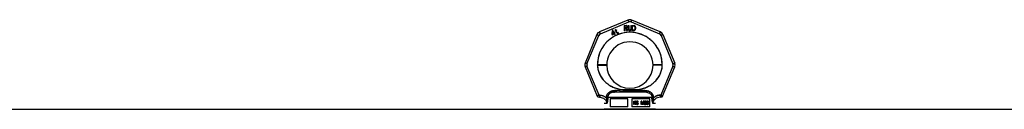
# Model space of a CAD drawing. Header units: millimetres. Extents: x 0 to 420, y 0 to 297.
# Tile 14 of 29: x 168 to 201, y 254 to 257. Entities that reach past the tile are written whole.
import ezdxf

# ---------------------------------------------------------------- set-up
doc = ezdxf.new("R2010")
doc.units = ezdxf.units.MM
doc.header["$LTSCALE"] = 23.1
doc.layers.get('0').update_dxf_attribs({"linetype": 'CONTINUOUS'})
doc.layers.add('001-M31079-X02', color=7, linetype='CONTINUOUS')

msp = doc.modelspace()

# ---------------------------------------------------------------- linework, layer by layer
at = {"color": 7, "linetype": 'Continuous'}
msp.add_line((82.061, 253.941), (252.265, 253.941), dxfattribs=at)
at = {"layer": '001-M31079-X02', "color": 9, "linetype": 'Continuous'}
for p, q in [((188.348, 256.885), (187.412, 256.497)), ((187.438, 256.437), (188.374, 256.825)), ((188.452, 256.825), (189.389, 256.437)), ((189.415, 256.497), (188.479, 256.885)), ((187.32, 256.405), (186.932, 255.468)), ((186.994, 255.445), (187.382, 256.381)), ((189.445, 256.381), (189.833, 255.445)), ((189.507, 256.405), (189.895, 255.468)), ((187.392, 254.407), (186.994, 255.366)), ((187.343, 255.402), (187.342, 255.409)), ((189.833, 255.366), (189.435, 254.407)), ((189.484, 255.413), (189.484, 255.406)), ((186.932, 255.338), (187.33, 254.376)), ((189.497, 254.376), (189.895, 255.338)), ((187.392, 254.407), (187.392, 254.336)), ((187.415, 254.407), (187.392, 254.407)), ((187.415, 254.407), (187.415, 254.336)), ((187.866, 254.502), (187.86, 254.551)), ((188.961, 254.502), (187.866, 254.502)), ((188.191, 254.585), (188.195, 254.536)), ((188.191, 254.585), (188.195, 254.536)), ((188.632, 254.536), (188.635, 254.585)), ((188.635, 254.585), (188.632, 254.536)), ((188.967, 254.551), (188.961, 254.502)), ((188.961, 254.502), (188.967, 254.551)), ((189.412, 254.407), (189.412, 254.336)), ((189.435, 254.407), (189.412, 254.407)), ((189.435, 254.407), (189.435, 254.336)), ((187.392, 254.336), (187.387, 254.336)), ((187.415, 254.336), (187.392, 254.336)), ((187.652, 254.132), (187.563, 254.132)), ((187.638, 254.333), (187.639, 254.31)), ((189.145, 254.334), (187.682, 254.334)), ((189.263, 254.132), (189.175, 254.132)), ((189.188, 254.31), (189.189, 254.333)), ((189.435, 254.336), (189.412, 254.336)), ((189.435, 254.336), (189.44, 254.336))]:
    msp.add_line(p, q, dxfattribs=at)
at = {"layer": '001-M31079-X02', "color": 7, "linetype": 'Continuous'}
for p, q in [((188.228, 256.705), (188.228, 256.535)), ((188.228, 256.705), (188.296, 256.705)), ((188.31, 256.702), (188.296, 256.705)), ((188.31, 256.702), (188.321, 256.691)), ((188.321, 256.691), (188.33, 256.676)), ((188.33, 256.676), (188.333, 256.665)), ((188.333, 256.651), (188.33, 256.64)), ((188.333, 256.665), (188.333, 256.651)), ((188.358, 256.705), (188.358, 256.593)), ((188.358, 256.705), (188.375, 256.705)), ((188.375, 256.705), (188.375, 256.593)), ((188.443, 256.705), (188.443, 256.593)), ((188.443, 256.705), (188.46, 256.705)), ((188.46, 256.705), (188.46, 256.593)), ((188.483, 256.705), (188.483, 256.535)), ((188.483, 256.705), (188.551, 256.705)), ((188.565, 256.702), (188.551, 256.705)), ((188.576, 256.694), (188.565, 256.702)), ((188.576, 256.694), (188.588, 256.68)), ((188.588, 256.68), (188.593, 256.665)), ((188.596, 256.647), (188.593, 256.665)), ((187.829, 256.541), (187.819, 256.423)), ((187.819, 256.423), (187.83, 256.404)), ((187.844, 256.55), (187.829, 256.541)), ((187.83, 256.404), (187.889, 256.438)), ((187.837, 256.433), (187.844, 256.516)), ((187.878, 256.457), (187.837, 256.433)), ((187.893, 256.465), (187.844, 256.55)), ((187.844, 256.516), (187.878, 256.457)), ((187.889, 256.438), (187.913, 256.397)), ((187.918, 256.479), (187.893, 256.465)), ((187.928, 256.461), (187.904, 256.446)), ((187.929, 256.403), (187.904, 256.446)), ((187.913, 256.397), (187.929, 256.397)), ((187.935, 256.54), (187.915, 256.528)), ((187.915, 256.528), (187.923, 256.516)), ((187.928, 256.461), (187.918, 256.479)), ((187.933, 256.572), (187.921, 256.565)), ((187.921, 256.565), (187.935, 256.54)), ((187.942, 256.527), (187.923, 256.516)), ((187.947, 256.547), (187.933, 256.572)), ((187.942, 256.527), (187.978, 256.464)), ((187.974, 256.562), (187.947, 256.547)), ((187.955, 256.534), (187.982, 256.55)), ((187.987, 256.478), (187.955, 256.534)), ((187.974, 256.562), (187.982, 256.55)), ((187.978, 256.464), (187.991, 256.455)), ((187.987, 256.478), (187.995, 256.47)), ((187.991, 256.455), (188.002, 256.453)), ((188.006, 256.468), (187.995, 256.47)), ((188.002, 256.453), (188.011, 256.454)), ((188.02, 256.472), (188.006, 256.468)), ((188.027, 256.459), (188.011, 256.454)), ((188.02, 256.472), (188.027, 256.459)), ((188.245, 256.535), (188.228, 256.535)), ((188.245, 256.611), (188.245, 256.535)), ((188.293, 256.611), (188.245, 256.611)), ((188.293, 256.611), (188.316, 256.535)), ((188.321, 256.626), (188.31, 256.618)), ((188.335, 256.535), (188.31, 256.618)), ((188.335, 256.535), (188.316, 256.535)), ((188.33, 256.64), (188.321, 256.626)), ((188.358, 256.593), (188.361, 256.575)), ((188.361, 256.575), (188.367, 256.56)), ((188.367, 256.56), (188.378, 256.546)), ((188.375, 256.593), (188.378, 256.579)), ((188.378, 256.579), (188.384, 256.568)), ((188.389, 256.539), (188.378, 256.546)), ((188.384, 256.568), (188.392, 256.56)), ((188.403, 256.535), (188.389, 256.539)), ((188.403, 256.557), (188.392, 256.56)), ((188.403, 256.557), (188.415, 256.557)), ((188.415, 256.535), (188.403, 256.535)), ((188.426, 256.56), (188.415, 256.557)), ((188.429, 256.539), (188.415, 256.535)), ((188.435, 256.568), (188.426, 256.56)), ((188.44, 256.546), (188.429, 256.539)), ((188.44, 256.579), (188.435, 256.568)), ((188.443, 256.593), (188.44, 256.579)), ((188.452, 256.56), (188.44, 256.546)), ((188.457, 256.575), (188.452, 256.56)), ((188.457, 256.575), (188.46, 256.593)), ((188.551, 256.535), (188.483, 256.535)), ((188.565, 256.539), (188.551, 256.535)), ((188.576, 256.546), (188.565, 256.539)), ((188.588, 256.56), (188.576, 256.546)), ((188.593, 256.575), (188.588, 256.56)), ((188.593, 256.575), (188.596, 256.593)), ((188.596, 256.647), (188.596, 256.593)), ((187.342, 255.413), (187.343, 255.402)), ((187.342, 255.413), (187.342, 255.406)), ((189.484, 255.402), (189.484, 255.413)), ((189.484, 255.402), (189.484, 255.409)), ((187.638, 254.333), (187.639, 254.31)), ((189.189, 254.333), (189.188, 254.31))]:
    msp.add_line(p, q, dxfattribs=at)
at = {"layer": '001-M31079-X02', "color": 6, "linetype": 'Continuous'}
for p, q in [((188.245, 256.633), (188.245, 256.687)), ((188.299, 256.687), (188.245, 256.687)), ((188.299, 256.687), (188.307, 256.683)), ((188.307, 256.683), (188.313, 256.676)), ((188.313, 256.676), (188.316, 256.665)), ((188.316, 256.654), (188.313, 256.644)), ((188.316, 256.665), (188.316, 256.654)), ((188.5, 256.557), (188.5, 256.683)), ((188.551, 256.683), (188.5, 256.683)), ((188.551, 256.683), (188.562, 256.68)), ((188.562, 256.68), (188.571, 256.673)), ((188.571, 256.673), (188.576, 256.662)), ((188.576, 256.662), (188.579, 256.647)), ((188.299, 256.633), (188.245, 256.633)), ((188.307, 256.636), (188.299, 256.633)), ((188.313, 256.644), (188.307, 256.636)), ((188.551, 256.557), (188.5, 256.557)), ((188.562, 256.56), (188.551, 256.557)), ((188.571, 256.568), (188.562, 256.56)), ((188.576, 256.579), (188.571, 256.568)), ((188.579, 256.593), (188.576, 256.579)), ((188.579, 256.647), (188.579, 256.593)), ((187.682, 254.334), (187.682, 254.312)), ((187.758, 254.281), (187.758, 254.026)), ((188.345, 254.281), (187.758, 254.281)), ((188.345, 254.026), (188.345, 254.281)), ((188.481, 254.281), (188.481, 254.026)), ((189.069, 254.281), (188.481, 254.281)), ((188.542, 254.095), (188.542, 254.214)), ((188.542, 254.214), (188.588, 254.214)), ((188.556, 254.095), (188.542, 254.095)), ((188.546, 254.095), (188.546, 254.214)), ((188.552, 254.201), (188.552, 254.163)), ((188.59, 254.201), (188.552, 254.201)), ((188.552, 254.163), (188.59, 254.163)), ((188.552, 254.148), (188.552, 254.095)), ((188.586, 254.148), (188.552, 254.148)), ((188.556, 254.163), (188.556, 254.201)), ((188.556, 254.148), (188.556, 254.095)), ((188.582, 254.148), (188.596, 254.095)), ((188.593, 254.212), (188.584, 254.214)), ((188.586, 254.201), (188.591, 254.199)), ((188.591, 254.166), (188.586, 254.163)), ((188.586, 254.148), (188.6, 254.095)), ((188.597, 254.212), (188.588, 254.214)), ((188.59, 254.201), (188.595, 254.199)), ((188.595, 254.166), (188.59, 254.163)), ((188.595, 254.199), (188.591, 254.199)), ((188.591, 254.199), (188.594, 254.194)), ((188.594, 254.171), (188.591, 254.166)), ((188.595, 254.166), (188.591, 254.166)), ((188.597, 254.212), (188.593, 254.212)), ((188.6, 254.204), (188.593, 254.212)), ((188.593, 254.153), (188.6, 254.158)), ((188.597, 254.153), (188.593, 254.153)), ((188.608, 254.095), (188.593, 254.153)), ((188.598, 254.194), (188.594, 254.194)), ((188.594, 254.194), (188.596, 254.186)), ((188.596, 254.179), (188.594, 254.171)), ((188.598, 254.171), (188.594, 254.171)), ((188.595, 254.199), (188.598, 254.194)), ((188.598, 254.171), (188.595, 254.166)), ((188.596, 254.179), (188.596, 254.186)), ((188.6, 254.186), (188.596, 254.186)), ((188.6, 254.179), (188.596, 254.179)), ((188.612, 254.095), (188.596, 254.095)), ((188.604, 254.204), (188.597, 254.212)), ((188.597, 254.153), (188.604, 254.158)), ((188.612, 254.095), (188.597, 254.153)), ((188.598, 254.194), (188.6, 254.186)), ((188.6, 254.179), (188.598, 254.171)), ((188.604, 254.204), (188.6, 254.204)), ((188.605, 254.194), (188.6, 254.204)), ((188.6, 254.186), (188.6, 254.179)), ((188.6, 254.158), (188.605, 254.169)), ((188.604, 254.158), (188.6, 254.158)), ((188.609, 254.194), (188.604, 254.204)), ((188.604, 254.158), (188.609, 254.169)), ((188.609, 254.194), (188.605, 254.194)), ((188.607, 254.186), (188.605, 254.194)), ((188.605, 254.169), (188.607, 254.176)), ((188.609, 254.169), (188.605, 254.169)), ((188.607, 254.186), (188.607, 254.176)), ((188.611, 254.186), (188.607, 254.186)), ((188.611, 254.176), (188.607, 254.176)), ((188.611, 254.186), (188.609, 254.194)), ((188.609, 254.169), (188.611, 254.176)), ((188.611, 254.186), (188.611, 254.176)), ((188.637, 254.128), (188.623, 254.128)), ((188.623, 254.128), (188.624, 254.118)), ((188.628, 254.118), (188.624, 254.118)), ((188.624, 254.118), (188.63, 254.105)), ((188.626, 254.128), (188.628, 254.118)), ((188.63, 254.196), (188.628, 254.186)), ((188.628, 254.176), (188.628, 254.186)), ((188.632, 254.186), (188.628, 254.186)), ((188.632, 254.176), (188.628, 254.176)), ((188.628, 254.176), (188.63, 254.166)), ((188.628, 254.118), (188.634, 254.105)), ((188.637, 254.207), (188.63, 254.196)), ((188.634, 254.196), (188.63, 254.196)), ((188.634, 254.166), (188.63, 254.166)), ((188.63, 254.166), (188.637, 254.156)), ((188.634, 254.105), (188.63, 254.105)), ((188.63, 254.105), (188.638, 254.098)), ((188.634, 254.196), (188.632, 254.186)), ((188.632, 254.186), (188.632, 254.176)), ((188.632, 254.176), (188.634, 254.166)), ((188.635, 254.12), (188.633, 254.128)), ((188.641, 254.207), (188.634, 254.196)), ((188.634, 254.166), (188.641, 254.156)), ((188.634, 254.105), (188.642, 254.098)), ((188.639, 254.12), (188.635, 254.12)), ((188.64, 254.113), (188.635, 254.12)), ((188.644, 254.212), (188.637, 254.207)), ((188.641, 254.207), (188.637, 254.207)), ((188.641, 254.156), (188.637, 254.156)), ((188.637, 254.156), (188.644, 254.151)), ((188.639, 254.12), (188.637, 254.128)), ((188.638, 254.184), (188.64, 254.191)), ((188.638, 254.184), (188.638, 254.179)), ((188.642, 254.184), (188.638, 254.184)), ((188.642, 254.179), (188.638, 254.179)), ((188.64, 254.171), (188.638, 254.179)), ((188.642, 254.098), (188.638, 254.098)), ((188.638, 254.098), (188.647, 254.095)), ((188.644, 254.113), (188.639, 254.12)), ((188.64, 254.191), (188.645, 254.196)), ((188.644, 254.191), (188.64, 254.191)), ((188.644, 254.171), (188.64, 254.171)), ((188.645, 254.166), (188.64, 254.171)), ((188.644, 254.113), (188.64, 254.113)), ((188.647, 254.11), (188.64, 254.113)), ((188.648, 254.212), (188.641, 254.207)), ((188.641, 254.156), (188.648, 254.151)), ((188.642, 254.184), (188.644, 254.191)), ((188.642, 254.179), (188.642, 254.184)), ((188.644, 254.171), (188.642, 254.179)), ((188.642, 254.098), (188.651, 254.095)), ((188.651, 254.214), (188.644, 254.212)), ((188.648, 254.212), (188.644, 254.212)), ((188.644, 254.191), (188.649, 254.196)), ((188.649, 254.166), (188.644, 254.171)), ((188.648, 254.151), (188.644, 254.151)), ((188.644, 254.151), (188.651, 254.148)), ((188.651, 254.11), (188.644, 254.113)), ((188.645, 254.196), (188.651, 254.199)), ((188.649, 254.196), (188.645, 254.196)), ((188.649, 254.166), (188.645, 254.166)), ((188.651, 254.163), (188.645, 254.166)), ((188.665, 254.11), (188.647, 254.11)), ((188.665, 254.095), (188.647, 254.095)), ((188.655, 254.214), (188.648, 254.212)), ((188.648, 254.151), (188.655, 254.148)), ((188.649, 254.196), (188.655, 254.199)), ((188.655, 254.163), (188.649, 254.166)), ((188.663, 254.214), (188.651, 254.214)), ((188.665, 254.199), (188.651, 254.199)), ((188.665, 254.163), (188.651, 254.163)), ((188.665, 254.148), (188.651, 254.148)), ((188.668, 254.212), (188.659, 254.214)), ((188.661, 254.199), (188.667, 254.196)), ((188.67, 254.161), (188.661, 254.163)), ((188.661, 254.148), (188.668, 254.146)), ((188.668, 254.113), (188.661, 254.11)), ((188.661, 254.095), (188.67, 254.098)), ((188.672, 254.212), (188.663, 254.214)), ((188.665, 254.199), (188.67, 254.196)), ((188.674, 254.161), (188.665, 254.163)), ((188.665, 254.148), (188.672, 254.146)), ((188.672, 254.113), (188.665, 254.11)), ((188.665, 254.095), (188.674, 254.098)), ((188.67, 254.196), (188.667, 254.196)), ((188.667, 254.196), (188.67, 254.191)), ((188.672, 254.212), (188.668, 254.212)), ((188.675, 254.204), (188.668, 254.212)), ((188.672, 254.146), (188.668, 254.146)), ((188.668, 254.146), (188.674, 254.141)), ((188.674, 254.118), (188.668, 254.113)), ((188.672, 254.113), (188.668, 254.113)), ((188.67, 254.196), (188.674, 254.191)), ((188.674, 254.191), (188.67, 254.191)), ((188.67, 254.191), (188.672, 254.186)), ((188.674, 254.161), (188.67, 254.161)), ((188.677, 254.156), (188.67, 254.161)), ((188.67, 254.098), (188.677, 254.103)), ((188.674, 254.098), (188.67, 254.098)), ((188.679, 254.204), (188.672, 254.212)), ((188.672, 254.186), (188.686, 254.186)), ((188.672, 254.146), (188.677, 254.141)), ((188.677, 254.118), (188.672, 254.113)), ((188.674, 254.191), (188.676, 254.186)), ((188.681, 254.156), (188.674, 254.161)), ((188.677, 254.141), (188.674, 254.141)), ((188.674, 254.141), (188.677, 254.133)), ((188.677, 254.126), (188.674, 254.118)), ((188.677, 254.118), (188.674, 254.118)), ((188.674, 254.098), (188.681, 254.103)), ((188.679, 254.204), (188.675, 254.204)), ((188.681, 254.194), (188.675, 254.204)), ((188.681, 254.156), (188.677, 254.156)), ((188.684, 254.146), (188.677, 254.156)), ((188.677, 254.141), (188.681, 254.133)), ((188.677, 254.126), (188.677, 254.133)), ((188.681, 254.133), (188.677, 254.133)), ((188.681, 254.126), (188.677, 254.118)), ((188.681, 254.126), (188.677, 254.126)), ((188.677, 254.103), (188.684, 254.113)), ((188.681, 254.103), (188.677, 254.103)), ((188.685, 254.194), (188.679, 254.204)), ((188.685, 254.194), (188.681, 254.194)), ((188.682, 254.186), (188.681, 254.194)), ((188.688, 254.146), (188.681, 254.156)), ((188.681, 254.133), (188.681, 254.126)), ((188.681, 254.103), (188.688, 254.113)), ((188.688, 254.146), (188.684, 254.146)), ((188.688, 254.136), (188.684, 254.146)), ((188.684, 254.113), (188.688, 254.123)), ((188.688, 254.113), (188.684, 254.113)), ((188.686, 254.186), (188.685, 254.194)), ((188.692, 254.136), (188.688, 254.146)), ((188.688, 254.136), (188.688, 254.123)), ((188.692, 254.136), (188.688, 254.136)), ((188.688, 254.113), (188.692, 254.123)), ((188.692, 254.123), (188.688, 254.123)), ((188.692, 254.123), (188.692, 254.136)), ((188.786, 254.095), (188.786, 254.214)), ((188.806, 254.214), (188.786, 254.214)), ((188.801, 254.095), (188.786, 254.095)), ((188.79, 254.214), (188.79, 254.095)), ((188.797, 254.189), (188.797, 254.095)), ((188.801, 254.189), (188.797, 254.189)), ((188.797, 254.189), (188.821, 254.095)), ((188.801, 254.095), (188.801, 254.189)), ((188.801, 254.189), (188.825, 254.095)), ((188.828, 254.108), (188.802, 254.214)), ((188.832, 254.108), (188.806, 254.214)), ((188.839, 254.095), (188.821, 254.095)), ((188.855, 254.214), (188.828, 254.108)), ((188.832, 254.108), (188.828, 254.108)), ((188.859, 254.214), (188.832, 254.108)), ((188.835, 254.095), (188.86, 254.189)), ((188.839, 254.095), (188.864, 254.189)), ((188.875, 254.214), (188.855, 254.214)), ((188.86, 254.095), (188.86, 254.189)), ((188.864, 254.189), (188.86, 254.189)), ((188.875, 254.095), (188.86, 254.095)), ((188.864, 254.189), (188.864, 254.095)), ((188.871, 254.214), (188.871, 254.095)), ((188.875, 254.095), (188.875, 254.214)), ((188.897, 254.123), (188.885, 254.123)), ((188.885, 254.123), (188.886, 254.115)), ((188.888, 254.196), (188.886, 254.186)), ((188.899, 254.186), (188.886, 254.186)), ((188.89, 254.115), (188.886, 254.115)), ((188.886, 254.115), (188.89, 254.108)), ((188.895, 254.207), (188.888, 254.196)), ((188.892, 254.196), (188.888, 254.196)), ((188.889, 254.123), (188.89, 254.115)), ((188.892, 254.196), (188.89, 254.186)), ((188.89, 254.115), (188.894, 254.108)), ((188.894, 254.108), (188.89, 254.108)), ((188.89, 254.108), (188.895, 254.103)), ((188.899, 254.207), (188.892, 254.196)), ((188.895, 254.118), (188.893, 254.123)), ((188.894, 254.108), (188.899, 254.103)), ((188.902, 254.212), (188.895, 254.207)), ((188.899, 254.207), (188.895, 254.207)), ((188.895, 254.186), (188.899, 254.194)), ((188.899, 254.118), (188.895, 254.118)), ((188.899, 254.113), (188.895, 254.118)), ((188.899, 254.103), (188.895, 254.103)), ((188.895, 254.103), (188.902, 254.098)), ((188.899, 254.118), (188.897, 254.123)), ((188.906, 254.212), (188.899, 254.207)), ((188.899, 254.194), (188.904, 254.199)), ((188.899, 254.186), (188.903, 254.194)), ((188.903, 254.194), (188.899, 254.194)), ((188.903, 254.113), (188.899, 254.118)), ((188.903, 254.113), (188.899, 254.113)), ((188.902, 254.11), (188.899, 254.113)), ((188.899, 254.103), (188.906, 254.098)), ((188.915, 254.214), (188.902, 254.212)), ((188.906, 254.212), (188.902, 254.212)), ((188.906, 254.11), (188.902, 254.11)), ((188.911, 254.108), (188.902, 254.11)), ((188.906, 254.098), (188.902, 254.098)), ((188.902, 254.098), (188.909, 254.095)), ((188.903, 254.194), (188.908, 254.199)), ((188.906, 254.11), (188.903, 254.113)), ((188.904, 254.199), (188.913, 254.201)), ((188.908, 254.199), (188.904, 254.199)), ((188.919, 254.214), (188.906, 254.212)), ((188.915, 254.108), (188.906, 254.11)), ((188.906, 254.098), (188.913, 254.095)), ((188.908, 254.199), (188.917, 254.201)), ((188.927, 254.095), (188.909, 254.095)), ((188.926, 254.108), (188.911, 254.108)), ((188.924, 254.201), (188.913, 254.201)), ((188.913, 254.151), (188.913, 254.161)), ((188.924, 254.161), (188.913, 254.161)), ((188.924, 254.151), (188.913, 254.151)), ((188.922, 254.214), (188.915, 254.214)), ((188.917, 254.161), (188.917, 254.151)), ((188.93, 254.212), (188.918, 254.214)), ((188.92, 254.201), (188.929, 254.199)), ((188.93, 254.166), (188.92, 254.161)), ((188.92, 254.151), (188.93, 254.148)), ((188.934, 254.212), (188.922, 254.214)), ((188.93, 254.11), (188.922, 254.108)), ((188.923, 254.095), (188.93, 254.098)), ((188.924, 254.201), (188.933, 254.199)), ((188.934, 254.166), (188.924, 254.161)), ((188.924, 254.151), (188.934, 254.148)), ((188.934, 254.11), (188.926, 254.108)), ((188.927, 254.095), (188.934, 254.098)), ((188.933, 254.199), (188.929, 254.199)), ((188.929, 254.199), (188.934, 254.194)), ((188.934, 254.212), (188.93, 254.212)), ((188.937, 254.207), (188.93, 254.212)), ((188.934, 254.171), (188.93, 254.166)), ((188.934, 254.166), (188.93, 254.166)), ((188.934, 254.148), (188.93, 254.148)), ((188.93, 254.148), (188.936, 254.143)), ((188.934, 254.113), (188.93, 254.11)), ((188.934, 254.11), (188.93, 254.11)), ((188.93, 254.098), (188.937, 254.103)), ((188.934, 254.098), (188.93, 254.098)), ((188.933, 254.199), (188.938, 254.194)), ((188.941, 254.207), (188.934, 254.212)), ((188.938, 254.194), (188.934, 254.194)), ((188.934, 254.194), (188.937, 254.186)), ((188.937, 254.181), (188.934, 254.171)), ((188.938, 254.171), (188.934, 254.166)), ((188.938, 254.171), (188.934, 254.171)), ((188.934, 254.156), (188.941, 254.163)), ((188.938, 254.156), (188.934, 254.156)), ((188.943, 254.151), (188.934, 254.156)), ((188.934, 254.148), (188.94, 254.143)), ((188.937, 254.118), (188.934, 254.113)), ((188.938, 254.113), (188.934, 254.11)), ((188.938, 254.113), (188.934, 254.113)), ((188.934, 254.098), (188.941, 254.103)), ((188.94, 254.143), (188.936, 254.143)), ((188.936, 254.143), (188.939, 254.133)), ((188.941, 254.207), (188.937, 254.207)), ((188.944, 254.196), (188.937, 254.207)), ((188.937, 254.181), (188.937, 254.186)), ((188.941, 254.186), (188.937, 254.186)), ((188.941, 254.181), (188.937, 254.181)), ((188.939, 254.123), (188.937, 254.118)), ((188.941, 254.118), (188.937, 254.118)), ((188.937, 254.103), (188.943, 254.108)), ((188.941, 254.103), (188.937, 254.103)), ((188.938, 254.194), (188.941, 254.186)), ((188.941, 254.181), (188.938, 254.171)), ((188.938, 254.156), (188.945, 254.163)), ((188.947, 254.151), (188.938, 254.156)), ((188.941, 254.118), (188.938, 254.113)), ((188.939, 254.123), (188.939, 254.133)), ((188.943, 254.133), (188.939, 254.133)), ((188.943, 254.123), (188.939, 254.123)), ((188.94, 254.143), (188.943, 254.133)), ((188.948, 254.196), (188.941, 254.207)), ((188.941, 254.186), (188.941, 254.181)), ((188.941, 254.163), (188.944, 254.171)), ((188.945, 254.163), (188.941, 254.163)), ((188.943, 254.123), (188.941, 254.118)), ((188.941, 254.103), (188.947, 254.108)), ((188.947, 254.151), (188.943, 254.151)), ((188.946, 254.143), (188.943, 254.151)), ((188.943, 254.133), (188.943, 254.123)), ((188.943, 254.108), (188.946, 254.115)), ((188.947, 254.108), (188.943, 254.108)), ((188.948, 254.196), (188.944, 254.196)), ((188.946, 254.186), (188.944, 254.196)), ((188.944, 254.171), (188.946, 254.181)), ((188.948, 254.171), (188.944, 254.171)), ((188.945, 254.163), (188.948, 254.171)), ((188.946, 254.186), (188.946, 254.181)), ((188.95, 254.186), (188.946, 254.186)), ((188.95, 254.181), (188.946, 254.181)), ((188.95, 254.143), (188.946, 254.143)), ((188.948, 254.133), (188.946, 254.143)), ((188.946, 254.115), (188.948, 254.123)), ((188.946, 254.115), (188.95, 254.115)), ((188.95, 254.143), (188.947, 254.151)), ((188.947, 254.108), (188.95, 254.115)), ((188.95, 254.186), (188.948, 254.196)), ((188.948, 254.171), (188.95, 254.181)), ((188.948, 254.133), (188.948, 254.123)), ((188.952, 254.133), (188.948, 254.133)), ((188.952, 254.123), (188.948, 254.123)), ((188.95, 254.181), (188.95, 254.186)), ((188.952, 254.133), (188.95, 254.143)), ((188.95, 254.115), (188.952, 254.123)), ((188.952, 254.123), (188.952, 254.133)), ((188.964, 254.181), (188.962, 254.163)), ((188.962, 254.146), (188.962, 254.163)), ((188.966, 254.163), (188.962, 254.163)), ((188.962, 254.146), (188.964, 254.128)), ((188.966, 254.146), (188.962, 254.146)), ((188.967, 254.194), (188.964, 254.181)), ((188.968, 254.181), (188.964, 254.181)), ((188.968, 254.128), (188.964, 254.128)), ((188.964, 254.128), (188.967, 254.115)), ((188.968, 254.181), (188.966, 254.163)), ((188.966, 254.163), (188.966, 254.146)), ((188.966, 254.146), (188.968, 254.128)), ((188.973, 254.204), (188.967, 254.194)), ((188.971, 254.194), (188.967, 254.194)), ((188.971, 254.115), (188.967, 254.115)), ((188.967, 254.115), (188.973, 254.105)), ((188.971, 254.194), (188.968, 254.181)), ((188.968, 254.128), (188.971, 254.115)), ((188.977, 254.204), (188.971, 254.194)), ((188.971, 254.163), (188.973, 254.179)), ((188.981, 254.169), (188.971, 254.158)), ((188.971, 254.163), (188.971, 254.158)), ((188.975, 254.163), (188.971, 254.163)), ((188.975, 254.158), (188.971, 254.158)), ((188.971, 254.115), (188.977, 254.105)), ((188.981, 254.212), (188.973, 254.204)), ((188.977, 254.204), (188.973, 254.204)), ((188.973, 254.179), (188.974, 254.186)), ((188.977, 254.179), (188.973, 254.179)), ((188.973, 254.138), (188.974, 254.146)), ((188.973, 254.138), (188.973, 254.131)), ((188.977, 254.138), (188.973, 254.138)), ((188.977, 254.131), (188.973, 254.131)), ((188.974, 254.123), (188.973, 254.131)), ((188.977, 254.105), (188.973, 254.105)), ((188.973, 254.105), (188.981, 254.098)), ((188.974, 254.186), (188.978, 254.194)), ((188.978, 254.186), (188.974, 254.186)), ((188.974, 254.146), (188.978, 254.151)), ((188.978, 254.146), (188.974, 254.146)), ((188.978, 254.123), (188.974, 254.123)), ((188.978, 254.115), (188.974, 254.123)), ((188.975, 254.163), (188.977, 254.179)), ((188.985, 254.169), (188.975, 254.158)), ((188.975, 254.158), (188.975, 254.163)), ((188.985, 254.212), (188.977, 254.204)), ((188.977, 254.179), (188.978, 254.186)), ((188.977, 254.138), (188.978, 254.146)), ((188.977, 254.131), (188.977, 254.138)), ((188.978, 254.123), (188.977, 254.131)), ((188.977, 254.105), (188.985, 254.098)), ((188.978, 254.194), (188.983, 254.199)), ((188.978, 254.186), (188.982, 254.194)), ((188.982, 254.194), (188.978, 254.194)), ((188.978, 254.151), (188.983, 254.156)), ((188.978, 254.146), (188.982, 254.151)), ((188.982, 254.151), (188.978, 254.151)), ((188.982, 254.115), (188.978, 254.123)), ((188.982, 254.115), (188.978, 254.115)), ((188.983, 254.11), (188.978, 254.115)), ((188.99, 254.214), (188.981, 254.212)), ((188.985, 254.212), (188.981, 254.212)), ((188.99, 254.171), (188.981, 254.169)), ((188.985, 254.169), (188.981, 254.169)), ((188.985, 254.098), (188.981, 254.098)), ((188.981, 254.098), (188.99, 254.095)), ((188.982, 254.194), (188.987, 254.199)), ((188.982, 254.151), (188.987, 254.156)), ((188.987, 254.11), (188.982, 254.115)), ((188.983, 254.199), (188.988, 254.201)), ((188.987, 254.199), (188.983, 254.199)), ((188.983, 254.156), (188.988, 254.158)), ((188.987, 254.156), (188.983, 254.156)), ((188.987, 254.11), (188.983, 254.11)), ((188.988, 254.108), (188.983, 254.11)), ((188.994, 254.214), (188.985, 254.212)), ((188.994, 254.171), (188.985, 254.169)), ((188.985, 254.098), (188.994, 254.095)), ((188.987, 254.199), (188.992, 254.201)), ((188.987, 254.156), (188.992, 254.158)), ((188.992, 254.108), (188.987, 254.11)), ((189.003, 254.201), (188.988, 254.201)), ((189.005, 254.158), (188.988, 254.158)), ((189.005, 254.108), (188.988, 254.108)), ((189.001, 254.214), (188.99, 254.214)), ((189.003, 254.171), (188.99, 254.171)), ((189.003, 254.095), (188.99, 254.095)), ((189.006, 254.212), (188.997, 254.214)), ((188.999, 254.201), (189.004, 254.199)), ((189.008, 254.169), (188.999, 254.171)), ((188.999, 254.095), (189.008, 254.098)), ((189.01, 254.212), (189.001, 254.214)), ((189.001, 254.158), (189.006, 254.156)), ((189.006, 254.11), (189.001, 254.108)), ((189.003, 254.201), (189.008, 254.199)), ((189.012, 254.169), (189.003, 254.171)), ((189.003, 254.095), (189.012, 254.098)), ((189.008, 254.199), (189.004, 254.199)), ((189.004, 254.199), (189.01, 254.194)), ((189.005, 254.158), (189.01, 254.156)), ((189.01, 254.11), (189.005, 254.108)), ((189.01, 254.212), (189.006, 254.212)), ((189.015, 254.204), (189.006, 254.212)), ((189.01, 254.156), (189.006, 254.156)), ((189.006, 254.156), (189.011, 254.151)), ((189.011, 254.115), (189.006, 254.11)), ((189.01, 254.11), (189.006, 254.11)), ((189.008, 254.199), (189.014, 254.194)), ((189.012, 254.169), (189.008, 254.169)), ((189.017, 254.161), (189.008, 254.169)), ((189.008, 254.098), (189.017, 254.105)), ((189.012, 254.098), (189.008, 254.098)), ((189.019, 254.204), (189.01, 254.212)), ((189.014, 254.194), (189.01, 254.194)), ((189.01, 254.194), (189.013, 254.186)), ((189.01, 254.156), (189.015, 254.151)), ((189.015, 254.115), (189.01, 254.11)), ((189.015, 254.151), (189.011, 254.151)), ((189.011, 254.151), (189.015, 254.146)), ((189.015, 254.123), (189.011, 254.115)), ((189.015, 254.115), (189.011, 254.115)), ((189.021, 254.161), (189.012, 254.169)), ((189.012, 254.098), (189.021, 254.105)), ((189.026, 254.186), (189.013, 254.186)), ((189.014, 254.194), (189.017, 254.186)), ((189.019, 254.204), (189.015, 254.204)), ((189.02, 254.194), (189.015, 254.204)), ((189.015, 254.151), (189.019, 254.146)), ((189.019, 254.146), (189.015, 254.146)), ((189.015, 254.146), (189.017, 254.138)), ((189.017, 254.131), (189.015, 254.123)), ((189.019, 254.123), (189.015, 254.115)), ((189.019, 254.123), (189.015, 254.123)), ((189.017, 254.161), (189.021, 254.161)), ((189.022, 254.153), (189.017, 254.161)), ((189.017, 254.131), (189.017, 254.138)), ((189.017, 254.138), (189.021, 254.138)), ((189.021, 254.131), (189.017, 254.131)), ((189.017, 254.105), (189.022, 254.115)), ((189.021, 254.105), (189.017, 254.105)), ((189.024, 254.194), (189.019, 254.204)), ((189.019, 254.146), (189.021, 254.138)), ((189.021, 254.131), (189.019, 254.123)), ((189.024, 254.194), (189.02, 254.194)), ((189.022, 254.186), (189.02, 254.194)), ((189.026, 254.153), (189.021, 254.161)), ((189.021, 254.138), (189.021, 254.131)), ((189.021, 254.105), (189.026, 254.115)), ((189.026, 254.153), (189.022, 254.153)), ((189.025, 254.141), (189.022, 254.153)), ((189.022, 254.115), (189.025, 254.128)), ((189.026, 254.115), (189.022, 254.115)), ((189.026, 254.186), (189.024, 254.194)), ((189.025, 254.141), (189.025, 254.128)), ((189.029, 254.141), (189.025, 254.141)), ((189.029, 254.128), (189.025, 254.128)), ((189.029, 254.141), (189.026, 254.153)), ((189.026, 254.115), (189.029, 254.128)), ((189.029, 254.128), (189.029, 254.141)), ((189.069, 254.026), (189.069, 254.281)), ((189.145, 254.334), (189.144, 254.312)), ((189.263, 253.941), (187.563, 253.941)), ((188.345, 254.026), (187.758, 254.026)), ((189.069, 254.026), (188.481, 254.026))]:
    msp.add_line(p, q, dxfattribs=at)
at = {"layer": '001-M31079-X02', "color": 9, "linetype": 'Continuous'}
for centre, radius, start, end in [((188.413, 256.728), 0.17, 67.5, 112.5), ((188.413, 256.73), 0.102, 67.5027, 112.4973), ((187.477, 256.34), 0.17, 112.5, 157.5), ((188.413, 255.413), 1.071, 359.9999, 180.0001), ((187.477, 256.342), 0.102, 112.5027, 157.4973), ((189.35, 256.342), 0.102, 22.5027, 67.4973), ((189.35, 256.34), 0.17, 22.5, 67.5), ((187.089, 255.403), 0.17, 157.5, 202.5), ((187.089, 255.406), 0.102, 157.5027, 202.4973), ((188.413, 255.403), 0.765, 180.6298, 359.3702), ((189.738, 255.406), 0.102, 337.5027, 22.4973), ((189.738, 255.403), 0.17, 337.5, 22.5), ((187.392, 254.404), 0.068, 202.5, 270), ((188.413, 348.297), 93.713, 269.86427, 270.13573), ((189.435, 254.404), 0.068, 270, 337.5)]:
    msp.add_arc(centre, radius, start, end, dxfattribs=at)
at = {"layer": '001-M31079-X02', "color": 6, "linetype": 'Continuous'}
msp.add_arc((188.413, 255.403), 0.765, 359.3702, 180.6298, dxfattribs=at)
at = {"layer": '001-M31079-X02', "color": 9, "linetype": 'Continuous'}
for points, knots in [([(188.348, 256.885), (188.351, 256.886), (188.351, 256.877), (188.355, 256.871), (188.358, 256.863), (188.362, 256.855), (188.366, 256.845), (188.37, 256.835), (188.373, 256.828), (188.374, 256.825)], [0, 0, 0, 0, 0.133122, 0.23253, 0.355273, 0.497769, 0.655854, 0.824911, 1, 1, 1, 1]), ([(188.452, 256.825), (188.454, 256.828), (188.457, 256.835), (188.461, 256.845), (188.465, 256.855), (188.469, 256.863), (188.472, 256.871), (188.476, 256.877), (188.476, 256.886), (188.479, 256.885)], [0, 0, 0, 0, 0.175081, 0.344139, 0.502226, 0.644723, 0.767468, 0.866876, 1, 1, 1, 1]), ([(187.32, 256.405), (187.321, 256.408), (187.328, 256.402), (187.335, 256.401), (187.343, 256.397), (187.352, 256.394), (187.361, 256.39), (187.372, 256.386), (187.379, 256.383), (187.382, 256.381)], [0, 0, 0, 0, 0.134296, 0.234027, 0.357, 0.499553, 0.657434, 0.825927, 1, 1, 1, 1]), ([(187.438, 256.437), (187.436, 256.44), (187.433, 256.447), (187.429, 256.457), (187.425, 256.467), (187.421, 256.475), (187.418, 256.483), (187.415, 256.489), (187.414, 256.498), (187.412, 256.497)], [0, 0, 0, 0, 0.175082, 0.34414, 0.502227, 0.644724, 0.767468, 0.866877, 1, 1, 1, 1]), ([(189.415, 256.497), (189.413, 256.498), (189.412, 256.489), (189.409, 256.483), (189.406, 256.475), (189.402, 256.467), (189.398, 256.457), (189.394, 256.447), (189.391, 256.44), (189.389, 256.437)], [0, 0, 0, 0, 0.133122, 0.232529, 0.355273, 0.497768, 0.655853, 0.82491, 1, 1, 1, 1]), ([(189.507, 256.405), (189.506, 256.408), (189.499, 256.402), (189.492, 256.401), (189.484, 256.397), (189.475, 256.394), (189.466, 256.39), (189.455, 256.386), (189.448, 256.383), (189.445, 256.381)], [0, 0, 0, 0, 0.134296, 0.234027, 0.357, 0.499554, 0.657434, 0.825927, 1, 1, 1, 1]), ([(186.994, 255.366), (186.991, 255.365), (186.983, 255.362), (186.973, 255.357), (186.963, 255.353), (186.954, 255.349), (186.947, 255.346), (186.94, 255.343), (186.936, 255.34), (186.931, 255.34), (186.932, 255.338)], [0, 0, 0, 0, 0.172813, 0.340679, 0.498422, 0.641178, 0.764549, 0.864741, 0.938687, 1, 1, 1, 1]), ([(186.994, 255.445), (186.991, 255.446), (186.984, 255.449), (186.973, 255.453), (186.963, 255.457), (186.955, 255.46), (186.947, 255.464), (186.94, 255.465), (186.933, 255.471), (186.932, 255.468)], [0, 0, 0, 0, 0.174066, 0.34256, 0.500442, 0.642997, 0.765971, 0.865703, 1, 1, 1, 1]), ([(187.649, 255.403), (187.649, 255.406), (187.638, 255.405), (187.628, 255.407), (187.613, 255.408), (187.595, 255.409), (187.573, 255.41), (187.548, 255.411), (187.519, 255.412), (187.488, 255.412), (187.454, 255.413), (187.417, 255.413), (187.38, 255.413), (187.355, 255.413), (187.342, 255.413)], [0, 0, 0, 0, 0.02982, 0.064811, 0.111629, 0.171497, 0.24316, 0.326315, 0.419777, 0.524502, 0.635428, 0.753215, 0.877723, 1, 1, 1, 1]), ([(187.342, 255.413), (187.355, 255.413), (187.379, 255.413), (187.415, 255.413), (187.449, 255.413), (187.482, 255.412), (187.513, 255.412), (187.541, 255.411), (187.567, 255.41), (187.591, 255.409), (187.61, 255.408), (187.627, 255.408), (187.637, 255.405), (187.649, 255.407), (187.649, 255.403)], [0, 0, 0, 0, 0.119326, 0.238323, 0.350682, 0.456135, 0.557526, 0.651234, 0.73688, 0.812698, 0.878047, 0.929721, 0.967962, 1, 1, 1, 1]), ([(187.343, 255.402), (187.343, 255.346), (187.358, 255.236), (187.415, 255.081), (187.502, 254.942), (187.613, 254.823), (187.743, 254.728), (187.886, 254.657), (188.036, 254.609), (188.14, 254.591), (188.191, 254.585)], [0, 0, 0, 0, 0.128514, 0.256351, 0.383132, 0.508688, 0.633005, 0.756182, 0.878418, 1, 1, 1, 1]), ([(187.343, 255.402), (187.361, 255.402), (187.398, 255.402), (187.454, 255.402), (187.507, 255.402), (187.555, 255.401), (187.59, 255.4), (187.613, 255.399), (187.626, 255.398), (187.635, 255.398), (187.643, 255.397), (187.646, 255.396), (187.649, 255.395), (187.649, 255.395)], [0, 0, 0, 0, 0.180599, 0.365648, 0.544134, 0.703923, 0.834152, 0.885712, 0.927562, 0.95952, 0.981825, 0.994942, 1, 1, 1, 1]), ([(188.635, 254.585), (188.687, 254.591), (188.791, 254.609), (188.941, 254.657), (189.084, 254.728), (189.214, 254.823), (189.325, 254.942), (189.412, 255.081), (189.469, 255.236), (189.484, 255.346), (189.484, 255.402)], [0, 0, 0, 0, 0.121582, 0.243818, 0.366995, 0.491312, 0.616868, 0.743649, 0.871486, 1, 1, 1, 1]), ([(189.484, 255.413), (189.472, 255.413), (189.448, 255.413), (189.412, 255.413), (189.378, 255.413), (189.345, 255.412), (189.314, 255.412), (189.286, 255.411), (189.26, 255.41), (189.236, 255.409), (189.217, 255.408), (189.2, 255.408), (189.19, 255.405), (189.178, 255.407), (189.178, 255.403)], [0, 0, 0, 0, 0.119325, 0.238322, 0.350682, 0.456135, 0.557526, 0.651234, 0.736879, 0.812698, 0.878046, 0.929721, 0.967962, 1, 1, 1, 1]), ([(189.178, 255.403), (189.178, 255.406), (189.189, 255.405), (189.198, 255.407), (189.214, 255.408), (189.232, 255.409), (189.254, 255.41), (189.279, 255.411), (189.308, 255.412), (189.339, 255.412), (189.373, 255.413), (189.409, 255.413), (189.447, 255.413), (189.472, 255.413), (189.484, 255.413)], [0, 0, 0, 0, 0.02982, 0.064811, 0.11163, 0.171497, 0.243161, 0.326316, 0.419778, 0.524502, 0.635429, 0.753216, 0.877724, 1, 1, 1, 1]), ([(189.484, 255.402), (189.466, 255.402), (189.429, 255.402), (189.373, 255.402), (189.32, 255.402), (189.272, 255.401), (189.237, 255.4), (189.214, 255.399), (189.201, 255.398), (189.191, 255.398), (189.184, 255.397), (189.181, 255.396), (189.178, 255.395), (189.178, 255.395)], [0, 0, 0, 0, 0.180599, 0.365648, 0.544134, 0.703923, 0.834152, 0.885712, 0.927562, 0.95952, 0.981825, 0.994942, 1, 1, 1, 1]), ([(189.833, 255.445), (189.836, 255.446), (189.843, 255.449), (189.854, 255.453), (189.863, 255.457), (189.872, 255.46), (189.88, 255.464), (189.887, 255.465), (189.894, 255.471), (189.895, 255.468)], [0, 0, 0, 0, 0.174075, 0.34257, 0.50045, 0.643003, 0.765976, 0.865706, 1, 1, 1, 1]), ([(189.833, 255.366), (189.836, 255.365), (189.843, 255.362), (189.854, 255.357), (189.864, 255.353), (189.873, 255.349), (189.88, 255.346), (189.887, 255.343), (189.891, 255.34), (189.896, 255.34), (189.895, 255.338)], [0, 0, 0, 0, 0.172803, 0.34067, 0.498414, 0.641172, 0.764544, 0.864738, 0.938685, 1, 1, 1, 1]), ([(187.392, 254.407), (187.388, 254.405), (187.381, 254.402), (187.371, 254.398), (187.361, 254.393), (187.352, 254.389), (187.344, 254.386), (187.337, 254.383), (187.334, 254.381), (187.329, 254.38), (187.329, 254.378)], [0, 0, 0, 0, 0.170873, 0.339252, 0.497899, 0.640755, 0.764161, 0.864579, 0.938644, 1, 1, 1, 1]), ([(187.415, 254.407), (187.427, 254.407), (187.451, 254.405), (187.486, 254.399), (187.521, 254.389), (187.554, 254.374), (187.585, 254.356), (187.614, 254.335), (187.631, 254.319), (187.639, 254.31)], [0, 0, 0, 0, 0.142409, 0.286032, 0.430381, 0.574801, 0.718483, 0.860524, 1, 1, 1, 1]), ([(187.86, 254.551), (187.848, 254.549), (187.824, 254.545), (187.791, 254.536), (187.761, 254.523), (187.735, 254.507), (187.711, 254.49), (187.691, 254.471), (187.675, 254.45), (187.661, 254.428), (187.65, 254.405), (187.643, 254.381), (187.639, 254.357), (187.638, 254.341), (187.638, 254.333)], [0, 0, 0, 0, 0.107248, 0.208031, 0.302685, 0.392012, 0.476842, 0.557967, 0.636039, 0.71167, 0.785547, 0.858189, 0.929779, 1, 1, 1, 1]), ([(187.866, 254.502), (187.843, 254.5), (187.808, 254.492), (187.765, 254.472), (187.737, 254.452), (187.713, 254.428), (187.695, 254.399), (187.684, 254.368), (187.682, 254.345), (187.682, 254.334)], [0, 0, 0, 0, 0.258475, 0.385509, 0.510919, 0.63479, 0.757331, 0.878888, 1, 1, 1, 1]), ([(188.191, 254.585), (188.157, 254.582), (188.085, 254.576), (187.974, 254.565), (187.899, 254.556), (187.86, 254.551)], [0, 0, 0, 0, 0.313983, 0.64732, 1, 1, 1, 1]), ([(187.866, 254.502), (187.921, 254.509), (188.03, 254.522), (188.14, 254.532), (188.195, 254.536)], [0, 0, 0, 0, 0.500713, 1, 1, 1, 1]), ([(188.635, 254.585), (188.585, 254.585), (188.487, 254.584), (188.339, 254.584), (188.242, 254.585), (188.191, 254.585)], [0, 0, 0, 0, 0.341255, 0.65875, 1, 1, 1, 1]), ([(188.632, 254.536), (188.596, 254.538), (188.523, 254.543), (188.413, 254.545), (188.304, 254.543), (188.231, 254.538), (188.195, 254.536)], [0, 0, 0, 0, 0.250568, 0.5, 0.749432, 1, 1, 1, 1]), ([(188.961, 254.502), (188.906, 254.509), (188.797, 254.522), (188.687, 254.532), (188.632, 254.536)], [0, 0, 0, 0, 0.500713, 1, 1, 1, 1]), ([(188.967, 254.551), (188.928, 254.556), (188.852, 254.565), (188.742, 254.576), (188.67, 254.582), (188.635, 254.585)], [0, 0, 0, 0, 0.35268, 0.686017, 1, 1, 1, 1]), ([(188.961, 254.502), (188.984, 254.5), (189.019, 254.492), (189.061, 254.472), (189.09, 254.452), (189.114, 254.428), (189.132, 254.399), (189.143, 254.368), (189.145, 254.345), (189.145, 254.334)], [0, 0, 0, 0, 0.258475, 0.385509, 0.510919, 0.63479, 0.757331, 0.878888, 1, 1, 1, 1]), ([(189.189, 254.333), (189.189, 254.341), (189.188, 254.357), (189.184, 254.381), (189.177, 254.405), (189.166, 254.428), (189.152, 254.45), (189.136, 254.471), (189.115, 254.49), (189.092, 254.508), (189.065, 254.523), (189.036, 254.536), (189.003, 254.545), (188.979, 254.549), (188.967, 254.551)], [0, 0, 0, 0, 0.070278, 0.141913, 0.214561, 0.288425, 0.364052, 0.442118, 0.52324, 0.608071, 0.697382, 0.792005, 0.892756, 1, 1, 1, 1]), ([(189.188, 254.31), (189.196, 254.319), (189.213, 254.335), (189.242, 254.356), (189.273, 254.374), (189.306, 254.389), (189.341, 254.399), (189.376, 254.405), (189.4, 254.407), (189.412, 254.407)], [0, 0, 0, 0, 0.139407, 0.281547, 0.425273, 0.569753, 0.714131, 0.857816, 1, 1, 1, 1]), ([(189.498, 254.378), (189.498, 254.38), (189.493, 254.381), (189.489, 254.383), (189.483, 254.386), (189.475, 254.389), (189.466, 254.393), (189.456, 254.398), (189.446, 254.402), (189.439, 254.405), (189.435, 254.407)], [0, 0, 0, 0, 0.061337, 0.135484, 0.235635, 0.358902, 0.501737, 0.65946, 0.827349, 1, 1, 1, 1]), ([(187.415, 254.336), (187.444, 254.336), (187.502, 254.326), (187.565, 254.29), (187.607, 254.25), (187.631, 254.214), (187.647, 254.175), (187.651, 254.146), (187.652, 254.132)], [0, 0, 0, 0, 0.25143, 0.503272, 0.628972, 0.753715, 0.877314, 1, 1, 1, 1]), ([(187.638, 254.333), (187.643, 254.333), (187.651, 254.333), (187.663, 254.333), (187.674, 254.334), (187.68, 254.334), (187.682, 254.334)], [0, 0, 0, 0, 0.304503, 0.5896, 0.826919, 1, 1, 1, 1]), ([(187.639, 254.31), (187.643, 254.311), (187.651, 254.311), (187.663, 254.311), (187.674, 254.312), (187.68, 254.312), (187.682, 254.312)], [0, 0, 0, 0, 0.292513, 0.575188, 0.818321, 1, 1, 1, 1]), ([(187.682, 254.312), (187.68, 254.312), (187.674, 254.312), (187.663, 254.311), (187.651, 254.311), (187.643, 254.311), (187.639, 254.31)], [0, 0, 0, 0, 0.181684, 0.424818, 0.707491, 1, 1, 1, 1]), ([(187.652, 254.132), (187.654, 254.145), (187.656, 254.17), (187.656, 254.208), (187.653, 254.244), (187.647, 254.279), (187.642, 254.3), (187.639, 254.31)], [0, 0, 0, 0, 0.207564, 0.421591, 0.628947, 0.822617, 1, 1, 1, 1]), ([(187.682, 254.312), (187.683, 254.295), (187.682, 254.263), (187.675, 254.215), (187.665, 254.172), (187.656, 254.145), (187.652, 254.132)], [0, 0, 0, 0, 0.273916, 0.536495, 0.779955, 1, 1, 1, 1]), ([(187.652, 254.132), (187.656, 254.145), (187.665, 254.172), (187.675, 254.215), (187.682, 254.263), (187.683, 254.295), (187.682, 254.312)], [0, 0, 0, 0, 0.220045, 0.463505, 0.726083, 1, 1, 1, 1]), ([(189.175, 254.132), (189.171, 254.145), (189.162, 254.172), (189.152, 254.215), (189.145, 254.263), (189.144, 254.295), (189.144, 254.312)], [0, 0, 0, 0, 0.220045, 0.463505, 0.726083, 1, 1, 1, 1]), ([(189.144, 254.312), (189.144, 254.295), (189.145, 254.263), (189.152, 254.215), (189.162, 254.172), (189.171, 254.145), (189.175, 254.132)], [0, 0, 0, 0, 0.273917, 0.536495, 0.779955, 1, 1, 1, 1]), ([(189.188, 254.31), (189.184, 254.311), (189.176, 254.311), (189.164, 254.311), (189.153, 254.312), (189.147, 254.312), (189.144, 254.312)], [0, 0, 0, 0, 0.292512, 0.575186, 0.818319, 1, 1, 1, 1]), ([(189.144, 254.312), (189.147, 254.312), (189.153, 254.312), (189.164, 254.311), (189.176, 254.311), (189.184, 254.311), (189.188, 254.31)], [0, 0, 0, 0, 0.181684, 0.424818, 0.707491, 1, 1, 1, 1]), ([(189.189, 254.333), (189.184, 254.333), (189.176, 254.333), (189.164, 254.333), (189.153, 254.334), (189.147, 254.334), (189.145, 254.334)], [0, 0, 0, 0, 0.304503, 0.5896, 0.826919, 1, 1, 1, 1]), ([(189.188, 254.31), (189.185, 254.3), (189.18, 254.278), (189.174, 254.244), (189.171, 254.208), (189.171, 254.17), (189.173, 254.145), (189.175, 254.132)], [0, 0, 0, 0, 0.178771, 0.371864, 0.578833, 0.792671, 1, 1, 1, 1]), ([(189.412, 254.336), (189.383, 254.336), (189.325, 254.326), (189.261, 254.29), (189.22, 254.25), (189.196, 254.214), (189.18, 254.175), (189.176, 254.146), (189.175, 254.132)], [0, 0, 0, 0, 0.25143, 0.503272, 0.628972, 0.753715, 0.877314, 1, 1, 1, 1])]:
    msp.add_open_spline(points, degree=3, knots=knots, dxfattribs=at)
at = {"layer": '001-M31079-X02', "color": 7, "linetype": 'Continuous'}
for points, knots in [([(189.484, 255.413), (189.484, 255.445), (189.482, 255.51), (189.469, 255.605), (189.447, 255.699), (189.417, 255.79), (189.38, 255.879), (189.334, 255.964), (189.281, 256.044), (189.221, 256.119), (189.154, 256.189), (189.082, 256.252), (189.004, 256.308), (188.922, 256.358), (188.835, 256.4), (188.745, 256.433), (188.652, 256.459), (188.557, 256.476), (188.462, 256.485), (188.365, 256.485), (188.27, 256.476), (188.175, 256.459), (188.082, 256.433), (187.992, 256.4), (187.905, 256.358), (187.823, 256.308), (187.745, 256.252), (187.672, 256.189), (187.606, 256.119), (187.546, 256.044), (187.493, 255.964), (187.447, 255.879), (187.409, 255.79), (187.38, 255.699), (187.358, 255.605), (187.345, 255.51), (187.342, 255.445), (187.342, 255.413)], [0, 0, 0, 0, 0.028575, 0.057156, 0.085737, 0.114317, 0.142895, 0.171472, 0.200048, 0.228622, 0.257194, 0.285764, 0.314333, 0.342901, 0.371466, 0.400031, 0.428594, 0.457157, 0.485719, 0.514281, 0.542844, 0.571406, 0.59997, 0.628535, 0.6571, 0.685667, 0.714236, 0.742807, 0.771379, 0.799953, 0.828529, 0.857106, 0.885684, 0.914264, 0.942844, 0.971426, 1, 1, 1, 1]), ([(187.343, 255.402), (187.343, 255.379), (187.345, 255.334), (187.356, 255.266), (187.373, 255.198), (187.397, 255.131), (187.428, 255.065), (187.465, 255), (187.509, 254.939), (187.56, 254.88), (187.616, 254.826), (187.679, 254.775), (187.747, 254.729), (187.822, 254.688), (187.903, 254.653), (187.99, 254.623), (188.087, 254.6), (188.156, 254.589), (188.191, 254.585)], [0, 0, 0, 0, 0.052181, 0.105353, 0.159651, 0.215126, 0.271704, 0.32921, 0.387812, 0.447543, 0.508501, 0.570744, 0.634508, 0.700129, 0.768169, 0.839498, 0.915758, 1, 1, 1, 1]), ([(188.635, 254.585), (188.671, 254.589), (188.74, 254.6), (188.836, 254.623), (188.924, 254.653), (189.005, 254.688), (189.08, 254.729), (189.148, 254.775), (189.211, 254.826), (189.267, 254.88), (189.318, 254.939), (189.362, 255), (189.399, 255.065), (189.43, 255.131), (189.454, 255.198), (189.471, 255.266), (189.481, 255.334), (189.484, 255.379), (189.484, 255.402)], [0, 0, 0, 0, 0.084241, 0.160502, 0.23183, 0.299871, 0.365492, 0.429256, 0.491499, 0.552457, 0.612188, 0.67079, 0.728296, 0.784874, 0.84035, 0.894647, 0.94782, 1, 1, 1, 1]), ([(187.638, 254.333), (187.638, 254.341), (187.639, 254.357), (187.643, 254.381), (187.65, 254.405), (187.661, 254.428), (187.675, 254.45), (187.692, 254.471), (187.712, 254.49), (187.735, 254.508), (187.761, 254.523), (187.791, 254.535), (187.824, 254.545), (187.848, 254.549), (187.86, 254.551)], [0, 0, 0, 0, 0.071456, 0.143201, 0.215645, 0.289352, 0.3649, 0.44284, 0.523767, 0.608375, 0.697396, 0.791631, 0.892104, 1, 1, 1, 1]), ([(187.86, 254.551), (187.899, 254.556), (187.975, 254.565), (188.085, 254.576), (188.157, 254.582), (188.191, 254.585)], [0, 0, 0, 0, 0.352866, 0.686157, 1, 1, 1, 1]), ([(188.635, 254.585), (188.67, 254.582), (188.742, 254.576), (188.852, 254.565), (188.928, 254.556), (188.967, 254.551)], [0, 0, 0, 0, 0.313843, 0.647134, 1, 1, 1, 1]), ([(188.967, 254.551), (188.979, 254.549), (189.003, 254.545), (189.036, 254.535), (189.066, 254.523), (189.092, 254.508), (189.115, 254.49), (189.135, 254.471), (189.152, 254.45), (189.166, 254.428), (189.177, 254.405), (189.184, 254.381), (189.188, 254.357), (189.189, 254.341), (189.189, 254.333)], [0, 0, 0, 0, 0.107937, 0.208445, 0.302691, 0.391707, 0.476314, 0.557239, 0.635179, 0.710727, 0.784434, 0.856863, 0.928573, 1, 1, 1, 1]), ([(189.412, 254.407), (189.402, 254.407), (189.381, 254.406), (189.35, 254.401), (189.319, 254.393), (189.289, 254.382), (189.261, 254.368), (189.234, 254.351), (189.21, 254.332), (189.195, 254.318), (189.188, 254.31)], [0, 0, 0, 0, 0.124494, 0.250195, 0.376575, 0.50318, 0.629613, 0.755198, 0.878796, 1, 1, 1, 1])]:
    msp.add_open_spline(points, degree=3, knots=knots, dxfattribs=at)

doc.saveas('drawing.dxf')
